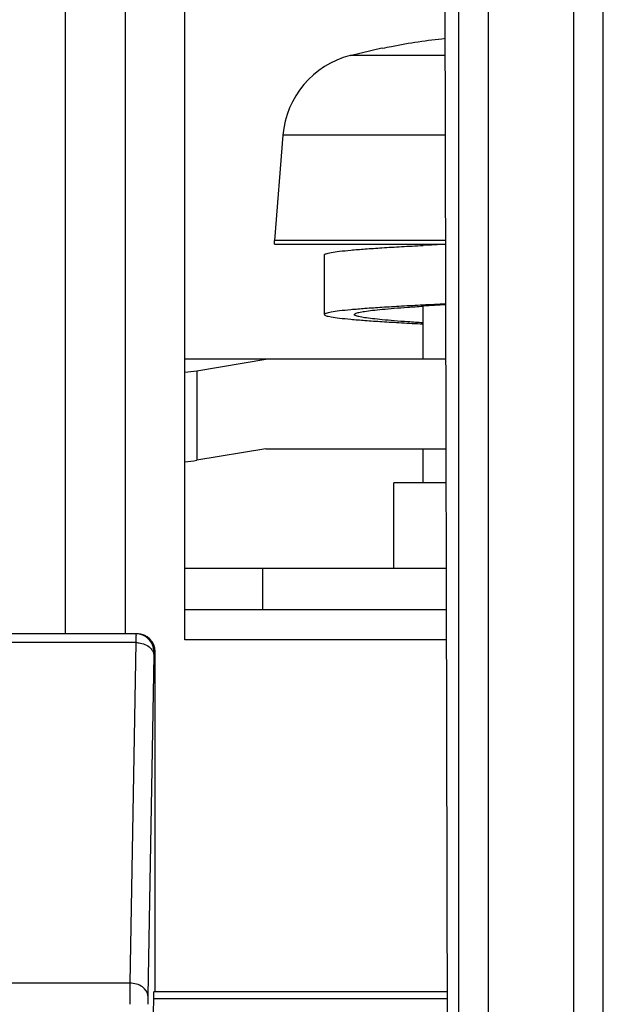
# Model space of a CAD drawing. Header units: millimetres. Extents: x 0 to 1105, y 0 to 772.
# Tile 12 of 58: x 117 to 126, y 344 to 361. Entities that reach past the tile are written whole.
import ezdxf

# ---------------------------------------------------------------- set-up
doc = ezdxf.new("R2010")
doc.units = ezdxf.units.MM
doc.header["$LTSCALE"] = 60.775
doc.layers.get('0').update_dxf_attribs({"linetype": 'CONTINUOUS'})
doc.layers.add('07_ALL_FEATURES', color=7, linetype='CONTINUOUS')

msp = doc.modelspace()

# ---------------------------------------------------------------- linework, layer by layer
at = {"linetype": 'Continuous'}
for p, q in [((119.468, 350.573), (119.468, 365.351)), ((117.468, 350.673), (117.468, 365.105)), ((118.468, 365.105), (118.468, 350.673)), ((122.236, 360.364), (122.77, 360.491)), ((122.777, 360.493), (122.777, 360.479)), ((123.835, 360.364), (122.236, 360.364)), ((121.109, 359.028), (120.968, 357.263)), ((123.838, 359.028), (121.109, 359.028)), ((120.968, 357.204), (120.968, 357.263)), ((123.841, 357.263), (120.968, 357.263)), ((120.968, 357.204), (123.842, 357.204)), ((123.46, 357.18), (123.46, 357.204)), ((121.808, 356.023), (121.808, 357.023)), ((123.46, 355.273), (123.46, 356.163)), ((123.846, 355.273), (119.468, 355.273)), ((119.668, 355.08), (120.824, 355.273)), ((119.668, 355.08), (119.668, 353.58)), ((120.824, 353.773), (119.668, 353.58)), ((120.824, 353.773), (123.849, 353.773)), ((123.46, 353.204), (123.46, 353.773)), ((122.968, 351.773), (122.968, 353.204)), ((123.85, 353.204), (122.968, 353.204)), ((119.468, 351.773), (123.853, 351.773)), ((120.768, 351.773), (120.768, 351.073)), ((123.855, 351.073), (119.468, 351.073)), ((123.856, 350.573), (119.468, 350.573))]:
    msp.add_line(p, q, dxfattribs=at)
for centre, radius, start, end in [((124.884, 350.473), 10.226, 95.8917, 101.0202), ((124.86, 350.607), 10.089, 101.0343, 101.9148), ((122.622, 358.896), 1.518, 104.707, 175), ((129.01, 250.331), 106.993, 92.76941, 92.97323), ((127.158, 299.332), 56.952, 93.3371, 93.7246), ((129.392, 241.717), 114.617, 92.77486, 92.9672), ((119.295, 357.317), 2.268, 274.3788, 279.4708), ((119.295, 355.813), 2.264, 274.3741, 279.4756)]:
    msp.add_arc(centre, radius, start, end, dxfattribs=at)
for points, knots in [([(121.808, 357.023), (121.808, 357.027), (121.818, 357.036), (121.839, 357.044), (121.875, 357.054), (121.949, 357.068), (122.074, 357.085), (122.263, 357.104), (122.502, 357.123), (122.785, 357.142), (123.11, 357.162), (123.339, 357.174), (123.46, 357.18)], [0, 0, 0, 0, 0.007251, 0.021157, 0.042913, 0.072699, 0.156239, 0.270846, 0.414886, 0.586222, 0.782229, 1, 1, 1, 1]), ([(123.459, 356.18), (123.338, 356.174), (123.108, 356.162), (122.784, 356.142), (122.501, 356.123), (122.263, 356.104), (122.074, 356.085), (121.948, 356.068), (121.875, 356.054), (121.839, 356.044), (121.818, 356.036), (121.808, 356.027), (121.808, 356.023)], [0, 0, 0, 0, 0.217764, 0.413795, 0.585123, 0.72917, 0.843774, 0.927304, 0.957091, 0.978841, 0.992746, 1, 1, 1, 1]), ([(121.808, 356.023), (121.808, 356.019), (121.818, 356.009), (121.839, 356.001), (121.875, 355.992), (121.948, 355.978), (122.074, 355.961), (122.263, 355.942), (122.501, 355.923), (122.784, 355.903), (123.109, 355.884), (123.338, 355.871), (123.459, 355.865)], [0, 0, 0, 0, 0.007254, 0.021168, 0.042917, 0.072707, 0.156239, 0.270849, 0.41489, 0.586217, 0.782247, 1, 1, 1, 1]), ([(122.308, 356.023), (122.308, 356.026), (122.314, 356.034), (122.34, 356.047), (122.396, 356.062), (122.49, 356.078), (122.621, 356.095), (122.786, 356.112), (122.984, 356.129), (123.211, 356.146), (123.373, 356.157), (123.458, 356.163)], [0, 0, 0, 0, 0.008571, 0.023002, 0.074351, 0.156891, 0.270144, 0.412908, 0.583536, 0.780017, 1, 1, 1, 1]), ([(123.46, 355.882), (123.374, 355.888), (123.213, 355.899), (122.985, 355.916), (122.787, 355.933), (122.622, 355.951), (122.491, 355.967), (122.396, 355.984), (122.34, 355.999), (122.314, 356.011), (122.308, 356.019), (122.308, 356.023)], [0, 0, 0, 0, 0.219965, 0.416448, 0.587087, 0.729852, 0.843112, 0.925662, 0.977003, 0.991436, 1, 1, 1, 1])]:
    msp.add_open_spline(points, degree=3, knots=knots, dxfattribs=at)
at = {"layer": '07_ALL_FEATURES', "linetype": 'Continuous'}
for p, q in [((123.875, 341.639), (123.808, 372.923)), ((124.055, 365.525), (124.055, 341.639)), ((124.551, 365.525), (124.551, 341.639)), ((125.986, 341.639), (125.986, 365.525)), ((126.482, 341.639), (126.482, 365.525)), ((118.648, 350.673), (103.968, 350.673)), ((118.646, 350.526), (103.968, 350.526)), ((118.646, 350.526), (118.546, 344.819)), ((118.946, 350.314), (118.846, 344.607)), ((118.968, 350.373), (118.948, 350.373)), ((118.968, 344.673), (118.968, 350.373)), ((118.546, 344.819), (103.968, 344.819)), ((123.868, 344.673), (118.944, 344.673)), ((118.939, 344.556), (118.891, 342.247)), ((123.869, 344.556), (118.939, 344.556))]:
    msp.add_line(p, q, dxfattribs=at)
msp.add_arc((167.443, 344.501), 48.898, 179.6272, 180.0414, dxfattribs=at)
for centre, major_axis, ratio, end_param in [((118.668, 350.373), (0.3, 0), 0.999848, 1.570796), ((118.944, 344.173), (0, 0.5), 0.017455, 0.698132)]:
    msp.add_ellipse(centre, major_axis=major_axis, ratio=ratio, start_param=0, end_param=end_param, dxfattribs=at)
for points, knots in [([(118.648, 350.673), (118.645, 350.673), (118.651, 350.652), (118.644, 350.632), (118.647, 350.582), (118.646, 350.547), (118.646, 350.526)], [0, 0, 0, 0, 0.065705, 0.259895, 0.575383, 1, 1, 1, 1]), ([(118.646, 350.526), (118.671, 350.526), (118.765, 350.517), (118.86, 350.473), (118.904, 350.419)], [0, 0, 0, 0, 0.271557, 1, 1, 1, 1]), ([(118.948, 350.373), (118.943, 350.373), (118.952, 350.341), (118.946, 350.329), (118.946, 350.314)], [0, 0, 0, 0, 0.260438, 1, 1, 1, 1]), ([(118.846, 344.607), (118.845, 344.665), (118.755, 344.789), (118.619, 344.819), (118.546, 344.819)], [0, 0, 0, 0, 0.441155, 1, 1, 1, 1]), ([(118.846, 344.607), (118.846, 344.597), (118.845, 344.55), (118.845, 344.503), (118.845, 344.466)], [0, 0, 0, 0, 0.214233, 1, 1, 1, 1])]:
    msp.add_open_spline(points, degree=3, knots=knots, dxfattribs=at)
for points in [[(118.726, 350.662), (118.701, 350.669), (118.674, 350.673), (118.648, 350.673)], [(118.86, 350.585), (118.824, 350.621), (118.776, 350.649), (118.726, 350.662)], [(118.948, 350.373), (118.948, 350.449), (118.914, 350.531), (118.86, 350.585)], [(118.904, 350.419), (118.917, 350.404), (118.927, 350.387), (118.935, 350.369)], [(118.935, 350.369), (118.941, 350.351), (118.945, 350.333), (118.946, 350.314)]]:
    msp.add_open_spline(points, degree=3, dxfattribs=at)

doc.saveas('drawing.dxf')
